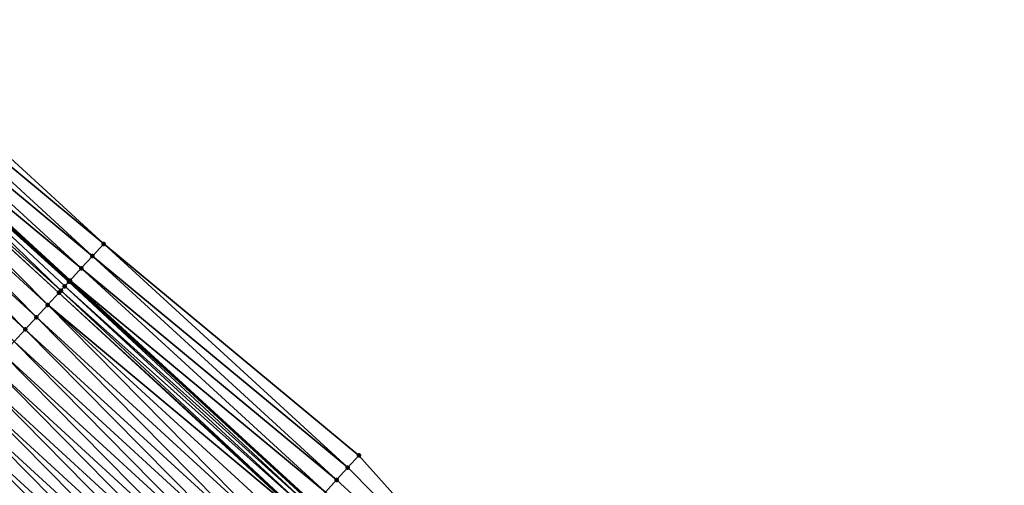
# Model space of a CAD drawing. Header units: feet. Extents: x 2017424 to 2024169, y 808042 to 818730.
# Tile 190 of 256: x 2019206 to 2019266, y 817212 to 817240. Entities that reach past the tile are written whole.
import ezdxf

# ---------------------------------------------------------------- set-up
doc = ezdxf.new("R2010")
doc.units = ezdxf.units.FT
doc.header["$MEASUREMENT"] = 0
for name, color, linetype, lineweight in [('EP_Travel Lane', 172, 'Continuous', 53), ('NB-Road Shots', 141, 'Continuous', 100), ('NB-Road X-Section', 40, 'Continuous', 13)]:
    doc.layers.add(name, color=color, linetype=linetype, lineweight=lineweight)
doc.layers.add('I-77-MM15-17_NB-Surface-BORDER', color=7, linetype='Continuous')
doc.layers.add('I-77-MM15-17_NB-Surface-TIN', color=7, linetype='Continuous')

msp = doc.modelspace()

# ---------------------------------------------------------------- linework, layer by layer
at = {"layer": 'EP_Travel Lane'}
msp.add_polyline3d([(2019194.609704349, 817237.3771864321, 260.867438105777), (2019209.347330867, 817223.8577270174, 260.7043416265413), (2019224.085712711, 817210.3605502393, 260.5329268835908), (2019238.842179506, 817196.8615576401, 260.3779006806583), (2019253.65140556, 817183.300408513, 260.2846762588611), (2019268.297263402, 817169.6808308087, 260.2057874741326), (2019282.943041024, 817156.0613277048, 260.1039300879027), (2019297.589915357, 817142.4661626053, 259.9925792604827), (2019312.258074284, 817128.8709844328, 259.8651264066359), (2019326.939267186, 817115.2231683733, 259.7167376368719), (2019341.465615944, 817101.3745356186, 259.5465178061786), (2019355.974300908, 817087.6093301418, 259.4132339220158)], dxfattribs=at)
at = {"layer": 'I-77-MM15-17_NB-Surface-BORDER', "color": 3, "linetype": 'Continuous', "lineweight": -3}
msp.add_polyline3d([(2019196.653826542, 817239.606620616, 260.7764798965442), (2019211.391404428, 817226.0872090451, 260.6052390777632), (2019226.801532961, 817213.3307927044, 260.3974846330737), (2019240.208495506, 817198.3557167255, 260.3244507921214), (2019255.711206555, 817185.516041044, 260.1964440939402), (2019271.718848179, 817173.3612359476, 260.0642393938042), (2019286.364578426, 817159.741781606, 259.9481460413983), (2019301.005035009, 817146.1523424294, 259.829885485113), (2019314.993519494, 817131.8236445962, 259.7240624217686), (2019329.022080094, 817117.4505027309, 259.6207692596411), (2019343.617691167, 817103.643969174, 259.4706225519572), (2019357.439061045, 817089.1539388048, 259.3640873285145)], dxfattribs=at)
at = {"layer": 'I-77-MM15-17_NB-Surface-TIN', "color": 128, "linetype": 'Continuous', "lineweight": -3}
for points in [[(2019211.391404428, 817226.0872090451, 260.6052390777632), (2019196.653826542, 817239.606620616, 260.7764798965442), (2019195.978060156, 817238.86950469, 260.8135950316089)], [(2019210.715654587, 817225.3500779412, 260.6450363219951), (2019195.978060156, 817238.86950469, 260.8135950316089), (2019195.302276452, 817238.13240465, 260.8479029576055)], [(2019210.715654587, 817225.3500779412, 260.6450363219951), (2019211.391404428, 817226.0872090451, 260.6052390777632), (2019195.978060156, 817238.86950469, 260.8135950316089)], [(2019210.039896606, 817224.6129543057, 260.6835137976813), (2019195.302276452, 817238.13240465, 260.8479029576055), (2019194.626400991, 817237.3953887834, 260.8673365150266)], [(2019210.039896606, 817224.6129543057, 260.6835137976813), (2019210.715654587, 817225.3500779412, 260.6450363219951), (2019195.302276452, 817238.13240465, 260.8479029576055)], [(2019208.80938614, 817223.2714300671, 260.6947098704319), (2019194.431812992, 817237.1832527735, 260.8685204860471), (2019193.950381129, 817236.6585053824, 260.8633619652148)], [(2019209.296421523, 817223.8022268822, 260.7046328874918), (2019194.609704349, 817237.3771864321, 260.867438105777), (2019194.431812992, 817237.1832527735, 260.8685204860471)], [(2019208.80938614, 817223.2714300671, 260.6947098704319), (2019209.045962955, 817223.5292376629, 260.7016520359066), (2019194.431812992, 817237.1832527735, 260.8685204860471)], [(2019209.045962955, 817223.5292376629, 260.7016520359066), (2019209.296421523, 817223.8022268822, 260.7046328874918), (2019194.431812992, 817237.1832527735, 260.8685204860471)], [(2019209.364029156, 817223.8759310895, 260.7042460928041), (2019194.626400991, 817237.3953887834, 260.8673365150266), (2019194.609704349, 817237.3771864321, 260.867438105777)], [(2019209.364029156, 817223.8759310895, 260.7042460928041), (2019194.609704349, 817237.3771864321, 260.867438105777), (2019209.347330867, 817223.8577270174, 260.7043416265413)], [(2019209.296421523, 817223.8022268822, 260.7046328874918), (2019209.347330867, 817223.8577270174, 260.7043416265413), (2019194.609704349, 817237.3771864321, 260.867438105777)], [(2019209.364029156, 817223.8759310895, 260.7042460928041), (2019210.039896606, 817224.6129543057, 260.6835137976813), (2019194.626400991, 817237.3953887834, 260.8673365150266)], [(2019208.011805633, 817222.4023328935, 260.6665024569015), (2019193.926198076, 817236.6321492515, 260.862882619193), (2019193.274269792, 817235.9217058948, 260.8445589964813)], [(2019208.687946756, 817223.1391050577, 260.6901338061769), (2019193.950381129, 817236.6585053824, 260.8633619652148), (2019193.926198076, 817236.6321492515, 260.862882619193)], [(2019208.011805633, 817222.4023328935, 260.6665024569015), (2019208.687946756, 817223.1391050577, 260.6901338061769), (2019193.926198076, 817236.6321492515, 260.862882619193)], [(2019208.687946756, 817223.1391050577, 260.6901338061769), (2019208.80938614, 817223.2714300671, 260.6947098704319), (2019193.950381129, 817236.6585053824, 260.8633619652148)], [(2019207.335706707, 817221.665522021, 260.6497113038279), (2019193.274269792, 817235.9217058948, 260.8445589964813), (2019192.598174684, 817235.1848915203, 260.8283866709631)], [(2019207.335706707, 817221.665522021, 260.6497113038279), (2019208.011805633, 817222.4023328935, 260.6665024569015), (2019193.274269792, 817235.9217058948, 260.8445589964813)], [(2019206.659613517, 817220.9287058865, 260.63385002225), (2019192.598174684, 817235.1848915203, 260.8283866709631), (2019191.922088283, 817234.4480691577, 260.8136259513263)], [(2019206.659613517, 817220.9287058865, 260.63385002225), (2019207.335706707, 817221.665522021, 260.6497113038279), (2019192.598174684, 817235.1848915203, 260.8283866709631)], [(2019205.983534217, 817220.1918770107, 260.6202402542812), (2019206.659613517, 817220.9287058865, 260.63385002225), (2019191.922088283, 817234.4480691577, 260.8136259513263)], [(2019226.126749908, 817212.5927765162, 260.4328773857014), (2019211.391404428, 817226.0872090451, 260.6052390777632), (2019210.715654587, 817225.3500779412, 260.6450363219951)], [(2019226.126749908, 817212.5927765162, 260.4328773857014), (2019226.801532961, 817213.3307927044, 260.3974846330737), (2019211.391404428, 817226.0872090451, 260.6052390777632)], [(2019225.451993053, 817211.8547363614, 260.4732398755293), (2019210.715654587, 817225.3500779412, 260.6450363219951), (2019210.039896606, 817224.6129543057, 260.6835137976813)], [(2019225.451993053, 817211.8547363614, 260.4732398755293), (2019226.126749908, 817212.5927765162, 260.4328773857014), (2019210.715654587, 817225.3500779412, 260.6450363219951)], [(2019224.777218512, 817211.1167123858, 260.5102474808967), (2019210.039896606, 817224.6129543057, 260.6835137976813), (2019209.364029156, 817223.8759310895, 260.7042460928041)], [(2019224.777218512, 817211.1167123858, 260.5102474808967), (2019225.451993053, 817211.8547363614, 260.4732398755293), (2019210.039896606, 817224.6129543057, 260.6835137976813)], [(2019223.735659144, 817209.9778922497, 260.5325170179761), (2019209.045962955, 817223.5292376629, 260.7016520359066), (2019208.80938614, 817223.2714300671, 260.6947098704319)], [(2019223.919966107, 817210.1793517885, 260.5340557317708), (2019209.296421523, 817223.8022268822, 260.7046328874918), (2019209.045962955, 817223.5292376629, 260.7016520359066)], [(2019223.735659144, 817209.9778922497, 260.5325170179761), (2019223.919966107, 817210.1793517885, 260.5340557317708), (2019209.045962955, 817223.5292376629, 260.7016520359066)], [(2019209.296421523, 817223.8022268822, 260.7046328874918), (2019224.085712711, 817210.3605502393, 260.5329268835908), (2019209.347330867, 817223.8577270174, 260.7043416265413)], [(2019223.919966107, 817210.1793517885, 260.5340557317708), (2019224.085712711, 817210.3605502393, 260.5329268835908), (2019209.296421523, 817223.8022268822, 260.7046328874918)], [(2019209.364029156, 817223.8759310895, 260.7042460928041), (2019209.347330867, 817223.8577270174, 260.7043416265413), (2019224.085712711, 817210.3605502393, 260.5329268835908)], [(2019224.102367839, 817210.3787580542, 260.5328134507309), (2019209.364029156, 817223.8759310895, 260.7042460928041), (2019224.085712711, 817210.3605502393, 260.5329268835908)], [(2019224.102367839, 817210.3787580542, 260.5328134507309), (2019224.777218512, 817211.1167123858, 260.5102474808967), (2019209.364029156, 817223.8759310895, 260.7042460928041)], [(2019223.382953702, 817209.5924311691, 260.5230551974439), (2019208.687946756, 817223.1391050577, 260.6901338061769), (2019208.011805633, 817222.4023328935, 260.6665024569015)], [(2019223.42735412, 817209.6409528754, 260.5244507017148), (2019208.80938614, 817223.2714300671, 260.6947098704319), (2019208.687946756, 817223.1391050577, 260.6901338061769)], [(2019223.382953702, 817209.5924311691, 260.5230551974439), (2019223.42735412, 817209.6409528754, 260.5244507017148), (2019208.687946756, 817223.1391050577, 260.6901338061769)], [(2019223.42735412, 817209.6409528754, 260.5244507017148), (2019223.735659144, 817209.9778922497, 260.5325170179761), (2019208.80938614, 817223.2714300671, 260.6947098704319)], [(2019222.077206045, 817208.1654528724, 260.4848418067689), (2019208.011805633, 817222.4023328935, 260.6665024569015), (2019207.335706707, 817221.665522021, 260.6497113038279)], [(2019222.077206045, 817208.1654528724, 260.4848418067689), (2019222.752275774, 817208.9032068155, 260.5038289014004), (2019208.011805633, 817222.4023328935, 260.6665024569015)], [(2019222.752275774, 817208.9032068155, 260.5038289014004), (2019223.382953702, 817209.5924311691, 260.5230551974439), (2019208.011805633, 817222.4023328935, 260.6665024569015)], [(2019221.402137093, 817207.4276982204, 260.4660016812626), (2019207.335706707, 817221.665522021, 260.6497113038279), (2019206.659613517, 817220.9287058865, 260.63385002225)], [(2019221.402137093, 817207.4276982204, 260.4660016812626), (2019222.077206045, 817208.1654528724, 260.4848418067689), (2019207.335706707, 817221.665522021, 260.6497113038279)], [(2019220.727069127, 817206.6899426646, 260.4473490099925), (2019206.659613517, 817220.9287058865, 260.63385002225), (2019205.983534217, 817220.1918770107, 260.6202402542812)], [(2019220.727069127, 817206.6899426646, 260.4473490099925), (2019221.402137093, 817207.4276982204, 260.4660016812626), (2019206.659613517, 817220.9287058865, 260.63385002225)], [(2019220.051987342, 817205.9521997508, 260.426074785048), (2019205.983534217, 817220.1918770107, 260.6202402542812), (2019205.307441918, 817219.4550600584, 260.6045235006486)], [(2019220.051987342, 817205.9521997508, 260.426074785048), (2019220.727069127, 817206.6899426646, 260.4473490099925), (2019205.983534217, 817220.1918770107, 260.6202402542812)], [(2019219.376887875, 817205.2144730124, 260.4014464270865), (2019205.307441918, 817219.4550600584, 260.6045235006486), (2019204.631297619, 817218.7182908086, 260.5803771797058)], [(2019219.376887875, 817205.2144730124, 260.4014464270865), (2019220.051987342, 817205.9521997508, 260.426074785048), (2019205.307441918, 817219.4550600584, 260.6045235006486)], [(2019218.701770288, 817204.4767628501, 260.3733808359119), (2019204.631297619, 817218.7182908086, 260.5803771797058), (2019203.955142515, 817217.9815314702, 260.5544793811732)], [(2019218.701770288, 817204.4767628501, 260.3733808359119), (2019219.376887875, 817205.2144730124, 260.4014464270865), (2019204.631297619, 817218.7182908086, 260.5803771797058)], [(2019218.026687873, 817203.7390205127, 260.3519871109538), (2019203.955142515, 817217.9815314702, 260.5544793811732), (2019203.278996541, 817217.2447637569, 260.5300615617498)], [(2019218.026687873, 817203.7390205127, 260.3519871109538), (2019218.701770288, 817204.4767628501, 260.3733808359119), (2019203.955142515, 817217.9815314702, 260.5544793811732)], [(2019217.351641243, 817203.0012454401, 260.3373814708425), (2019203.278996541, 817217.2447637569, 260.5300615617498), (2019202.602850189, 817216.5079963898, 260.5055825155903)], [(2019217.351641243, 817203.0012454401, 260.3373814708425), (2019218.026687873, 817203.7390205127, 260.3519871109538), (2019203.278996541, 817217.2447637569, 260.5300615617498)], [(2019216.676597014, 817202.2634681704, 260.3232314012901), (2019202.602850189, 817216.5079963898, 260.5055825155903), (2019201.926750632, 817215.7711860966, 260.4886890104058)], [(2019216.676597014, 817202.2634681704, 260.3232314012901), (2019217.351641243, 817203.0012454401, 260.3373814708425), (2019202.602850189, 817216.5079963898, 260.5055825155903)], [(2019201.926750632, 817215.7711860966, 260.4886890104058), (2019201.258451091, 817215.0428559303, 260.4736294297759), (2019216.009253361, 817201.5342542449, 260.2953422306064)], [(2019216.676597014, 817202.2634681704, 260.3232314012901), (2019201.926750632, 817215.7711860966, 260.4886890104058), (2019216.009253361, 817201.5342542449, 260.2953422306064)], [(2019215.326390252, 817200.7880218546, 260.2724897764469), (2019201.250661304, 817215.0343664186, 260.4734538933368), (2019200.574522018, 817214.2975925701, 260.4501202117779)], [(2019216.001478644, 817201.5257587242, 260.2950173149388), (2019201.258451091, 817215.0428559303, 260.4736294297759), (2019201.250661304, 817215.0343664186, 260.4734538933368)], [(2019215.326390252, 817200.7880218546, 260.2724897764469), (2019216.001478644, 817201.5257587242, 260.2950173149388), (2019201.250661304, 817215.0343664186, 260.4734538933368)], [(2019216.001478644, 817201.5257587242, 260.2950173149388), (2019216.009253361, 817201.5342542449, 260.2953422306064), (2019201.258451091, 817215.0428559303, 260.4736294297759)], [(2019214.651324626, 817200.0502641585, 260.2542808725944), (2019200.574522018, 817214.2975925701, 260.4501202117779), (2019199.898387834, 817213.5608140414, 260.4276135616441)], [(2019214.651324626, 817200.0502641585, 260.2542808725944), (2019215.326390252, 817200.7880218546, 260.2724897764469), (2019200.574522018, 817214.2975925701, 260.4501202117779)], [(2019213.976236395, 817199.312527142, 260.2317838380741), (2019199.898387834, 817213.5608140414, 260.4276135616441), (2019199.22226234, 817212.8240275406, 260.4065156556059)], [(2019213.976236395, 817199.312527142, 260.2317838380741), (2019214.651324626, 817200.0502641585, 260.2542808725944), (2019199.898387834, 817213.5608140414, 260.4276135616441)], [(2019213.301170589, 817198.5747696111, 260.2135407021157), (2019199.22226234, 817212.8240275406, 260.4065156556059), (2019198.546135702, 817212.0872420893, 260.3852323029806)], [(2019213.301170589, 817198.5747696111, 260.2135407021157), (2019213.976236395, 817199.312527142, 260.2317838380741), (2019199.22226234, 817212.8240275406, 260.4065156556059)], [(2019226.126749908, 817212.5927765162, 260.4328773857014), (2019240.208495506, 817198.3557167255, 260.3244507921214), (2019226.801532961, 817213.3307927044, 260.3974846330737)], [(2019225.451993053, 817211.8547363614, 260.4732398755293), (2019240.208495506, 817198.3557167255, 260.3244507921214), (2019226.126749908, 817212.5927765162, 260.4328773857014)], [(2019212.626068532, 817197.8370452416, 260.1884211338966), (2019198.546135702, 817212.0872420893, 260.3852323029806), (2019197.870008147, 817211.3504574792, 260.3638003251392)], [(2019212.626068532, 817197.8370452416, 260.1884211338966), (2019213.301170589, 817198.5747696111, 260.2135407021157), (2019198.546135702, 817212.0872420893, 260.3852323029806)], [(2019224.777218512, 817211.1167123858, 260.5102474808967), (2019240.208495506, 817198.3557167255, 260.3244507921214), (2019225.451993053, 817211.8547363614, 260.4732398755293)]]:
    msp.add_3dface(points, dxfattribs=at)
at = {"layer": 'NB-Road Shots', "lineweight": 100}
for p in [(2019211.391404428, 817226.0872090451, 260.6052390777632), (2019210.715654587, 817225.3500779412, 260.6450363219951), (2019210.039896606, 817224.6129543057, 260.6835137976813), (2019209.045962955, 817223.5292376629, 260.7016520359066), (2019209.296421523, 817223.8022268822, 260.7046328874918), (2019209.364029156, 817223.8759310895, 260.7042460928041), (2019208.687946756, 817223.1391050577, 260.6901338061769), (2019208.80938614, 817223.2714300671, 260.6947098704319), (2019208.011805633, 817222.4023328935, 260.6665024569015), (2019207.335706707, 817221.665522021, 260.6497113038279), (2019206.659613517, 817220.9287058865, 260.63385002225), (2019226.801532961, 817213.3307927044, 260.3974846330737), (2019226.126749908, 817212.5927765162, 260.4328773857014), (2019225.451993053, 817211.8547363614, 260.4732398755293)]:
    msp.add_point(p, dxfattribs=at)
at = {"layer": 'NB-Road X-Section', "extrusion": (-0.7368800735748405, 0.6759716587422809, 0.008371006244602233), "elevation": -935492.7833950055, "flags": 128}
msp.add_lwpolyline([(-1967168.358226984, 8091.47081381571), (-1967168.809106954, 8091.491627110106), (-1967169.218479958, 8091.500874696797), (-1967170.218479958, 8091.518813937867), (-1967171.218479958, 8091.536560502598), (-1967172.218479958, 8091.561210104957), (-1967173.218479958, 8091.589286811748), (-1967174.218479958, 8091.622112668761), (-1967175.218479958, 8091.646012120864), (-1967176.218479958, 8091.663243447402), (-1967177.218479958, 8091.684676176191), (-1967178.218479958, 8091.705960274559), (-1967179.218479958, 8091.727058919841), (-1967180.218479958, 8091.749566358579), (-1967181.218479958, 8091.77290085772), (-1967182.218479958, 8091.788136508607), (-1967183.218479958, 8091.805030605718), (-1967184.218479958, 8091.829510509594), (-1967185.218479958, 8091.853929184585), (-1967186.218479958, 8091.879827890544), (-1967187.218479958, 8091.903975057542), (-1967188.218479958, 8091.919692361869), (-1967189.218479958, 8091.93330260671), (-1967190.218479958, 8091.949164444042), (-1967191.218479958, 8091.965956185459), (-1967192.218479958, 8091.989588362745), (-1967192.398083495, 8091.994164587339), (-1967192.747988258, 8092.001106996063), (-1967193.118464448, 8092.004087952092), (-1967193.218479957, 8092.003701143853), (-1967194.218479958, 8091.982968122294), (-1967195.218479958, 8091.944489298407), (-1967196.218479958, 8091.904690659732)], dxfattribs=at)
at = {"layer": 'NB-Road X-Section', "extrusion": (-0.737826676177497, 0.6749524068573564, 0.007144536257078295), "elevation": -938257.4344698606, "flags": 128}
msp.add_lwpolyline([(-1965893.959849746, 6963.989482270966), (-1965892.959849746, 6964.024875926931), (-1965891.959849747, 6964.065239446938), (-1965890.959849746, 6964.102247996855), (-1965889.959849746, 6964.124814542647), (-1965889.689603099, 6964.126056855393), (-1965889.41655548, 6964.124518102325), (-1965888.959849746, 6964.116451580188), (-1965888.894079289, 6964.115056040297), (-1965887.959849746, 6964.095829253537), (-1965886.959849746, 6964.076841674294), (-1965885.959849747, 6964.058001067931), (-1965884.959849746, 6964.039347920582), (-1965883.959849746, 6964.018073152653), (-1965882.959849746, 6963.993444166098), (-1965881.959849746, 6963.965377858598), (-1965880.959849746, 6963.943983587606), (-1965879.959849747, 6963.929377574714), (-1965878.959849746, 6963.915227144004), (-1965877.959849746, 6963.887012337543), (-1965876.959849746, 6963.864484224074), (-1965875.959849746, 6963.846274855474), (-1965874.959849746, 6963.823777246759), (-1965873.959849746, 6963.805533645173), (-1965872.959849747, 6963.780413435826), (-1965871.959849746, 6963.763328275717), (-1965870.959849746, 6963.740451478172), (-1965869.959849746, 6963.711332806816), (-1965868.959849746, 6963.685653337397), (-1965867.959849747, 6963.659410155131), (-1965866.959849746, 6963.6404583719), (-1965865.959849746, 6963.625503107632), (-1965865.334841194, 6963.605852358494)], dxfattribs=at)

doc.saveas('drawing.dxf')
